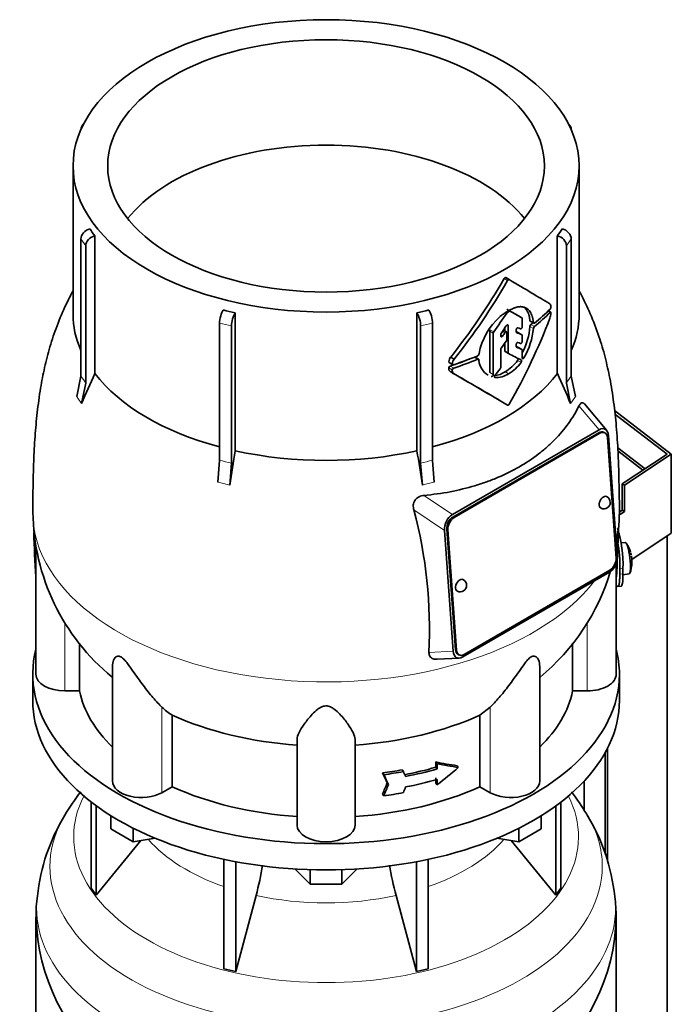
# Model space of a CAD drawing. Header units: millimetres. Extents: x 148 to 904, y -3227 to 2234.
# Tile 10 of 25: x 690 to 892, y -1293 to -988. Entities that reach past the tile are written whole.
import ezdxf

# ---------------------------------------------------------------- set-up
doc = ezdxf.new("R2010")
doc.units = ezdxf.units.MM
for name, color, linetype in [('M5X8_UNI7687', 7, 'Continuous'), ('MID_134-15', 7, 'Continuous'), ('VSI134_DIFFUSORE', 7, 'Continuous'), ('VSI134_TERMINALE', 7, 'Continuous'), ('VSI134_TESTATA', 7, 'Continuous')]:
    doc.layers.add(name, color=color, linetype=linetype)

# ---------------------------------------------------------------- blocks, each defined once
blk = doc.blocks.new('SE4')
at = {"layer": 'M5X8_UNI7687', "color": 7, "linetype": 'Continuous', "lineweight": 35}
for p, q in [((878.05, -1149.99), (876.75, -1150.12)), ((877.33, -1160.07), (879.26, -1159.78))]:
    blk.add_line(p, q, dxfattribs=at)
for centre, radius, start, end in [((870.14, -1155.93), 10, 16.6957, 35.0127), ((870.14, -1155.93), 10, 11.8797, 13.5278), ((870.14, -1155.93), 10, 338.98, 357.2751), ((1246.24, -1099.38), 370.34, 188.5064, 188.6141)]:
    blk.add_arc(centre, radius, start, end, dxfattribs=at)
for centre, major_axis, ratio, start_param, end_param in [((878.65, -1154.89), (0.6, -4.89), 0.169759, 0.004788, 3.136805), ((870.12, -1155.84), (-9.78, -2.08), 0.810411, 3.163117, 3.206609), ((870.15, -1156.06), (-9.94, -1.06), 0.589949, 3.053564, 3.168123), ((871.66, -1153.94), (7.36, -5.62), 0.747167, 0.443437, 0.593129)]:
    blk.add_ellipse(centre, major_axis=major_axis, ratio=ratio, start_param=start_param, end_param=end_param, dxfattribs=at)
at = {"layer": 'MID_134-15', "color": 7, "linetype": 'Continuous', "lineweight": 35}
for p, q in [((875.7, -1120.64), (884.2, -1127.15)), ((883.53, -1127.6), (875.77, -1121.65)), ((891.05, -2936.45), (891.05, -1147.98)), ((872.54, -1213.83), (872.54, -1248.87)), ((871.79, -1215.24), (871.79, -1246.65)), ((865.27, -1224.01), (865.27, -1232.98))]:
    blk.add_line(p, q, dxfattribs=at)
at = {"layer": 'VSI134_DIFFUSORE', "color": 7, "linetype": 'Continuous', "lineweight": 35}
for p, q in [((694.24, -1190.85), (694.24, -1199.01)), ((876.24, -1199.01), (876.24, -1190.85)), ((712.41, -1230.51), (712.41, -1257.19)), ((713.94, -1231.66), (713.94, -1259.32)), ((856.53, -1231.66), (856.53, -1259.32)), ((858.07, -1230.51), (858.07, -1257.19)), ((718.48, -1238.77), (718.48, -1234.72)), ((851.99, -1238.77), (851.99, -1234.72)), ((725.42, -1242.78), (718.48, -1238.77)), ((725.42, -1242.78), (725.42, -1238.61)), ((845.05, -1242.78), (845.05, -1238.61)), ((851.99, -1238.77), (845.05, -1242.78)), ((732.25, -1241.72), (725.42, -1242.78)), ((845.05, -1242.78), (838.23, -1241.72)), ((713.94, -1259.32), (727.8, -1242.41)), ((842.67, -1242.41), (856.53, -1259.32)), ((753.54, -1248.26), (753.54, -1282.19)), ((816.93, -1248.26), (816.93, -1282.19)), ((757.24, -1249), (757.24, -1283.07)), ((780.33, -1255.91), (775.68, -1251.26)), ((780.33, -1255.91), (780.33, -1251.47)), ((794.8, -1251.26), (790.15, -1255.91)), ((790.15, -1255.91), (790.15, -1251.47)), ((813.24, -1249), (813.24, -1283.07)), ((712.41, -1257.19), (713.94, -1259.32)), ((790.15, -1255.91), (780.33, -1255.91)), ((856.53, -1259.32), (858.07, -1257.19)), ((757.24, -1283.07), (763.51, -1259.45)), ((806.96, -1259.45), (813.24, -1283.07)), ((695.24, -1266.18), (695.24, -1309.24)), ((875.24, -1309.24), (875.24, -1266.18)), ((753.54, -1282.19), (757.24, -1283.07)), ((813.24, -1283.07), (816.93, -1282.19))]:
    blk.add_line(p, q, dxfattribs=at)
for centre, radius, start, end in [((763.44, -1269.41), 68.73, 142.2241, 149.5395), ((807.61, -1268.95), 67.99, 30.667, 37.7637), ((755.39, -1265.96), 60.03, 148.4835, 173.9656), ((814.53, -1266.09), 60.58, 6.0044, 31.6287), ((673.67, -1235.14), 93.08, 344.857, 350.8019), ((895.49, -1235.35), 91.75, 189.1971, 195.2315), ((729.65, -1264.79), 34.35, 171.3381, 182.3578), ((809.76, -1267.19), 65.47, 0.8793, 6.4922), ((756.35, -1265.12), 61.03, 181.0134, 232.1226), ((813.88, -1264.95), 61.35, 307.9802, 358.8474)]:
    blk.add_arc(centre, radius, start, end, dxfattribs=at)
for centre, major_axis, start_param, end_param in [((785.24, -1190.85), (91, 0), 2.993207, 6.283185), ((785.24, -1190.85), (91, 0), 0, 0.148386), ((785.24, -1199.01), (-91, 0), 0, 3.141593)]:
    blk.add_ellipse(centre, major_axis=major_axis, ratio=0.57735, start_param=start_param, end_param=end_param, dxfattribs=at)
at = {"layer": 'VSI134_DIFFUSORE', "color": 4, "linetype": 'Continuous', "lineweight": 9}
for centre, major_axis, start_param, end_param in [((785.24, -1241.27), (-78.3, 0), 0, 3.425204), ((785.24, -1241.27), (-78.3, 0), 5.999574, 6.283185), ((785.24, -1250.46), (85.67, 0), 2.814065, 6.283185), ((785.24, -1250.46), (85.67, 0), 0, 0.331215), ((785.24, -1226.16), (-61.63, 0), 0.463231, 1.030574), ((785.24, -1226.16), (61.63, 0), 5.252612, 5.819954), ((785.24, -1263.22), (-89.83, 0), 6.215075, 6.283185), ((785.24, -1263.22), (-89.83, 0), 0, 3.208728), ((785.24, -1226.16), (-61.63, 0), 1.210556, 1.931037)]:
    blk.add_ellipse(centre, major_axis=major_axis, ratio=0.57735, start_param=start_param, end_param=end_param, dxfattribs=at)
at = {"layer": 'VSI134_TERMINALE', "color": 7, "linetype": 'Continuous', "lineweight": 35}
for p, q in [((874.73, -1109.14), (892.33, -1122.63)), ((891.05, -1122.6), (874.84, -1110.19)), ((877.1, -1131.87), (891.05, -1122.6)), ((892.33, -1122.63), (877.81, -1132.28)), ((892.33, -1147.12), (892.33, -1122.63)), ((877.1, -1131.87), (877.1, -1140.03)), ((877.1, -1131.87), (877.81, -1132.28)), ((877.81, -1132.28), (877.81, -1140.44)), ((876.23, -1140.61), (877.1, -1140.03)), ((876.51, -1141.3), (877.81, -1140.44)), ((877.1, -1140.03), (877.81, -1140.44)), ((892.33, -1147.12), (880.11, -1155.24)), ((876.35, -1159.8), (876.35, -1158.16)), ((877.34, -1159.72), (877.34, -1158.08)), ((875.74, -1163.63), (876.73, -1163.55))]:
    blk.add_line(p, q, dxfattribs=at)
at = {"layer": 'VSI134_TERMINALE', "color": 4, "linetype": 'Continuous', "lineweight": 9}
for p, q in [((876.35, -1158.16), (877.34, -1158.08)), ((877.34, -1159.72), (876.35, -1159.8))]:
    blk.add_line(p, q, dxfattribs=at)
at = {"layer": 'VSI134_TERMINALE', "color": 7, "linetype": 'Continuous', "lineweight": 35}
for centre, radius, start, end in [((838.73, -1156.95), 38.63, 358.3189, 17.0497), ((839.47, -1156.81), 36.9, 357.8966, 10.8333)]:
    blk.add_arc(centre, radius, start, end, dxfattribs=at)
for points, knots in [([(875.25, -1163.2), (875.3, -1163.29), (875.36, -1163.36), (875.52, -1163.55), (875.62, -1163.62), (875.79, -1163.64), (875.87, -1163.59), (876.01, -1163.39), (876.07, -1163.23), (876.15, -1162.91), (876.17, -1162.79), (876.21, -1162.53), (876.25, -1162.24), (876.28, -1161.9), (876.3, -1161.54), (876.32, -1161.34), (876.34, -1160.73), (876.35, -1160.28), (876.35, -1159.8)], [0.189779, 0.189779, 0.189779, 0.189779, 0.25, 0.25, 0.375, 0.375, 0.5, 0.5, 0.625, 0.625, 0.6875, 0.6875, 0.75, 0.8125, 0.8125, 0.875, 0.875, 1, 1, 1, 1]), ([(877.34, -1159.72), (877.34, -1160.2), (877.33, -1160.65), (877.31, -1161.25), (877.3, -1161.45), (877.27, -1161.81), (877.26, -1161.98), (877.21, -1162.46), (877.17, -1162.72), (877.06, -1163.15), (877, -1163.31), (876.88, -1163.5), (876.81, -1163.54), (876.74, -1163.55)], [0, 0, 0, 0, 0.125, 0.125, 0.1875, 0.1875, 0.25, 0.25, 0.375, 0.375, 0.5, 0.5, 0.6059848, 0.6059848, 0.6059848, 0.6059848])]:
    blk.add_open_spline(points, degree=3, knots=knots, dxfattribs=at)
at = {"layer": 'VSI134_TESTATA', "color": 7, "linetype": 'Continuous', "lineweight": 35}
for p, q in [((709.18, -1022.04), (709.18, -1022.05)), ((710.12, -1020.1), (709.51, -1020.95)), ((860.97, -1020.95), (860.36, -1020.1)), ((861.3, -1022.05), (861.3, -1022.04)), ((706.74, -1033.26), (706.74, -1079.27)), ((863.74, -1079.27), (863.74, -1033.26)), ((709.18, -1098.47), (709.18, -1055.92)), ((713.5, -1054.93), (713.5, -1097.67)), ((856.97, -1097.67), (856.97, -1054.93)), ((861.3, -1055.92), (861.3, -1098.47)), ((710.71, -1058.05), (710.71, -1100.6)), ((859.77, -1100.6), (859.77, -1058.05)), ((842.06, -1068.52), (841, -1067.91)), ((757.05, -1078.83), (757.05, -1121.57)), ((813.42, -1121.57), (813.42, -1078.83)), ((846.01, -1080.38), (844.94, -1079.77)), ((854.93, -1078.64), (854.19, -1078.21)), ((752.2, -1124.56), (752.2, -1082.01)), ((755.9, -1082.89), (755.9, -1125.44)), ((814.58, -1125.44), (814.58, -1082.89)), ((818.27, -1082.01), (818.27, -1124.56)), ((840.66, -1083.53), (840.66, -1084.43)), ((841.72, -1091.2), (841.72, -1082.79)), ((846.1, -1083.1), (846.1, -1080.61)), ((848.57, -1081.45), (849.64, -1082.07)), ((836.04, -1084.49), (836.04, -1097.35)), ((837.1, -1097.96), (837.1, -1085.1)), ((839.41, -1086.02), (839.41, -1085.6)), ((841.21, -1084.74), (840.24, -1084.18)), ((841.31, -1087.08), (841.31, -1084.97)), ((844.21, -1084.68), (844.21, -1084.1)), ((846.01, -1085.62), (844.94, -1085.01)), ((846.1, -1087.66), (846.1, -1085.85)), ((840.66, -1088.22), (840.66, -1090.58)), ((844.21, -1089.21), (844.21, -1088.64)), ((846.01, -1090.2), (844.94, -1089.58)), ((823.88, -1092.52), (824.98, -1093.15)), ((832.55, -1093.2), (831.48, -1092.58)), ((832.68, -1091.41), (832.67, -1091.59)), ((839.41, -1095.74), (839.41, -1090.2)), ((840.77, -1090.81), (841.83, -1091.42)), ((846.1, -1092.8), (846.1, -1090.42)), ((823.45, -1094.25), (824.55, -1094.89)), ((832.67, -1093.41), (832.68, -1093.59)), ((707.88, -1104.8), (709.18, -1098.47)), ((823.9, -1097.13), (825, -1097.76)), ((861.3, -1098.47), (862.6, -1104.8)), ((710.71, -1100.6), (709.41, -1106.94)), ((861.07, -1106.94), (859.77, -1100.6)), ((872.29, -1115.29), (865.39, -1107.08)), ((824.41, -1141.35), (869.92, -1115.08)), ((869.85, -1115.99), (824.6, -1142.12)), ((870.2, -1116.16), (824.95, -1142.29)), ((871.68, -1116), (871.33, -1115.83)), ((872.87, -1116.92), (875.58, -1154.27)), ((875.22, -1154.84), (872.51, -1117.48)), ((751.66, -1131.33), (752.2, -1124.56)), ((755.9, -1125.44), (755.36, -1132.22)), ((815.12, -1132.22), (814.58, -1125.44)), ((818.27, -1124.56), (818.81, -1131.33)), ((824.67, -1183.66), (821.95, -1146.31)), ((822.66, -1145.89), (825.37, -1183.25)), ((823.01, -1146.06), (825.72, -1183.41)), ((695.24, -1151.35), (695.24, -1190.85)), ((875.24, -1190.85), (875.24, -1156.51)), ((873.12, -1159.23), (827.61, -1185.5)), ((828.03, -1184.74), (873.29, -1158.61)), ((708.77, -1196.04), (708.77, -1181.2)), ((861.71, -1181.19), (861.71, -1196.04)), ((819.71, -1186.23), (826.54, -1185.85)), ((826.2, -1184.73), (826.56, -1184.9)), ((718.96, -1188.45), (718.96, -1223.91)), ((851.51, -1223.91), (851.51, -1188.48)), ((708.77, -1196.04), (704.24, -1196.04)), ((866.24, -1196.04), (861.71, -1196.04)), ((836.15, -1201.08), (832.95, -1203.54)), ((737.53, -1225.74), (737.53, -1203.54)), ((832.95, -1203.54), (832.95, -1225.74)), ((776.24, -1237.61), (776.24, -1211.1)), ((794.24, -1237.61), (794.24, -1211.1)), ((808.83, -1220.51), (809.22, -1221.04)), ((819.26, -1219.7), (819.26, -1218.07)), ((819.26, -1218.07), (819.65, -1218.61)), ((819.26, -1219.7), (819.65, -1220.24)), ((819.65, -1218.61), (819.65, -1220.24)), ((825.86, -1219.22), (826.25, -1219.76)), ((802.77, -1221.48), (803.15, -1222.02)), ((819.26, -1224.6), (819.26, -1222.97)), ((819.65, -1223.5), (819.65, -1225.14)), ((737.53, -1225.74), (734.33, -1227.59)), ((804.2, -1224.54), (804.58, -1225.08)), ((819.26, -1224.6), (819.65, -1225.14)), ((836.15, -1227.59), (832.95, -1225.74)), ((802.77, -1228.01), (803.15, -1228.55))]:
    blk.add_line(p, q, dxfattribs=at)
at = {"layer": 'VSI134_TESTATA', "color": 4, "linetype": 'Continuous', "lineweight": 9}
for p, q in [((710.71, -1058.05), (709.18, -1055.92)), ((861.3, -1055.92), (859.77, -1058.05)), ((841.55, -1068.81), (840.49, -1068.2)), ((846.01, -1080.38), (844.94, -1079.77)), ((854.74, -1078.7), (854.08, -1078.32)), ((755.9, -1082.89), (752.2, -1082.01)), ((818.27, -1082.01), (814.58, -1082.89)), ((841.37, -1082.58), (841.72, -1082.79)), ((849.55, -1081.9), (848.48, -1081.28)), ((849.55, -1083.65), (848.48, -1083.03)), ((849.85, -1083.06), (848.78, -1082.44)), ((837.1, -1085.1), (836.04, -1084.49)), ((837.24, -1084.72), (836.18, -1084.11)), ((839.41, -1085.68), (840, -1086.02)), ((840.73, -1084.97), (839.99, -1084.55)), ((845.99, -1085.61), (844.93, -1085)), ((845.99, -1090.19), (844.93, -1089.58)), ((832.26, -1093.2), (831.2, -1092.59)), ((841.72, -1091.2), (840.66, -1090.58)), ((846.1, -1092.46), (846.63, -1092.76)), ((824.42, -1094.6), (823.32, -1093.96)), ((824.84, -1095.96), (823.73, -1095.33)), ((844.66, -1093.55), (845.72, -1094.16)), ((824.38, -1096.53), (823.28, -1095.89)), ((836.04, -1097.35), (837.1, -1097.96)), ((837.52, -1098.79), (837.64, -1098.86)), ((840.75, -1097.13), (841.81, -1097.74)), ((708.26, -1105.29), (707.88, -1104.8)), ((861.45, -1106.37), (862.6, -1104.8)), ((708.26, -1105.29), (709.41, -1106.94)), ((861.45, -1106.37), (861.07, -1106.94)), ((863.69, -1107.67), (869.92, -1115.08)), ((870.2, -1116.16), (869.85, -1115.99)), ((752.58, -1131.51), (751.66, -1131.33)), ((752.58, -1131.51), (755.36, -1132.22)), ((816.03, -1131.96), (815.12, -1132.22)), ((816.03, -1131.96), (818.81, -1131.33)), ((824.41, -1141.35), (815.6, -1135.43)), ((821.95, -1146.31), (812.47, -1139.94)), ((824.95, -1142.29), (824.6, -1142.12)), ((823.01, -1146.06), (822.66, -1145.89)), ((695.17, -1160.71), (695.24, -1160.72)), ((875.24, -1160.72), (875.3, -1160.71)), ((704.24, -1196.04), (704.24, -1174.78)), ((866.24, -1196.04), (866.24, -1174.78)), ((817.15, -1184.08), (824.67, -1183.66)), ((825.72, -1183.41), (825.37, -1183.25)), ((734.33, -1227.59), (734.33, -1201.08)), ((836.15, -1227.59), (836.15, -1201.08))]:
    blk.add_line(p, q, dxfattribs=at)
at = {"layer": 'VSI134_TESTATA', "color": 7, "linetype": 'Continuous', "lineweight": 35}
for centre, radius, start, end in [((744.13, -1031.34), 38.66, 213.7109, 217.6034), ((826.35, -1031.34), 38.66, 322.3966, 326.2891), ((674.04, -972.33), 192.09, 321.2685, 330.0618), ((671.88, -971.11), 195.79, 321.4403, 330.0659), ((854.55, -1076.18), 0.189, 48.4238, 58.9517), ((853.94, -1076.97), 1.05, 319.4362, 2.2381), ((782.62, -963.76), 117.87, 255.627, 257.474), ((787.86, -963.76), 117.87, 282.526, 284.373), ((852.66, -1095.25), 20.34, 131.4374, 169.1268), ((841.86, -1079.3), 0.701, 121.3426, 147.4783), ((842.25, -1078.55), 0.25, 66.4547, 125.8549), ((849.15, -1078.49), 5.86, 340.0202, 355.9303), ((826.67, -1081.07), 21.91, 333.0686, 354.8481), ((849.41, -1083.13), 0.93, 132.5622, 174.2913), ((850.48, -1083.75), 0.927, 132.3786, 174.2656), ((836.72, -1084.52), 0.683, 142.6702, 177.4199), ((837.78, -1085.13), 0.685, 142.728, 177.4247), ((840.12, -1085.63), 0.71, 144.7473, 177.5843), ((827.79, -1081.68), 21.85, 329.5363, 354.8235), ((840.57, -1087.05), 0.742, 324.5379, 357.5626), ((826.05, -1094.19), 2.74, 142.4032, 175.1746), ((831.97, -1091.51), 0.701, 294.3064, 353.4391), ((840.13, -1090.23), 0.719, 143.3889, 177.4377), ((823.93, -1095.95), 0.65, 107.3621, 174.8958), ((827.19, -1094.83), 2.77, 142.6885, 175.0994), ((838.4, -1093.18), 5.74, 184.0787, 240.0861), ((838.68, -1095.7), 0.729, 320.6246, 357.2202), ((834.42, -1086.28), 12.56, 300.2581, 324.6507), ((835.47, -1086.88), 12.58, 300.2436, 324.5986), ((910.89, -1190.46), 218.11, 154.8225, 157.4837), ((825.03, -1096.59), 0.652, 107.6582, 174.966), ((-298.35, -3041.37), 2244.89, 59.51557, 59.98786), ((-298.87, -3044.7), 2248.03, 59.51593, 60.00441), ((836.95, -1091.28), 6.98, 274.5485, 302.9777), ((838.02, -1091.95), 6.92, 266.8484, 303.1454), ((659.59, -1190.46), 218.11, 22.5163, 25.1775), ((1383.57, -1226.82), 635.3, 170.4635, 171.43609), ((186.9, -1226.82), 635.3, 8.56391, 9.5365), ((871.39, -1137.59), 2, 244.5303, 0), ((871.39, -1137.59), 2, 0, 64.5303), ((761.46, -1139.82), 67.18, 180.7109, 230.648), ((672.42, -1177.09), 144.9, 357.233, 14.8561), ((808.88, -1139.7), 67.36, 350.1518, 359.1968), ((808.88, -1139.7), 67.36, 309.3774, 343.5663), ((826.84, -1163.31), 2, 0, 64.5303), ((826.84, -1163.31), 2, 244.5303, 0), ((745.98, -1189.26), 16.6, 225.4083, 239.3884)]:
    blk.add_arc(centre, radius, start, end, dxfattribs=at)
at = {"layer": 'VSI134_TESTATA', "color": 4, "linetype": 'Continuous', "lineweight": 9}
for centre, radius, start, end in [((680.4, -1120.73), 36.39, 33.5892, 37.725), ((890.08, -1120.73), 36.39, 142.275, 146.4108), ((743.43, -1169.4), 45.69, 74.1676, 78.9335), ((827.04, -1169.4), 45.69, 101.0665, 105.8324)]:
    blk.add_arc(centre, radius, start, end, dxfattribs=at)
at = {"layer": 'VSI134_TESTATA', "color": 7, "linetype": 'Continuous', "lineweight": 35}
for major_axis in [(78.5, 0), (67.74, 0)]:
    blk.add_ellipse((785.24, -1033.26), major_axis=major_axis, ratio=0.57735, dxfattribs=at)
for centre, major_axis, ratio, start_param, end_param in [((711.95, -1022.7), (2.44, -1.75), 0.754344, 2.912261, 3.637652), ((858.53, -1022.7), (-2.44, -1.75), 0.754344, 2.645534, 3.370925), ((785.24, -1065.92), (67.74, 0), 0.57735, 0.430765, 2.710827), ((711.95, -1055.26), (-2.44, -1.75), 0.754344, 4.207836, 5.787126), ((858.53, -1055.26), (-2.44, 1.75), 0.754344, 3.637652, 5.216942), ((713.48, -1057.39), (2.44, 1.75), 0.754344, 1.066243, 2.645534), ((857, -1057.39), (2.44, -1.75), 0.754344, 0.496059, 2.075349), ((785.24, -1035.71), (80, -46.83), 0.005973, 0.523921, 0.784455), ((785.24, -1079.27), (78.5, 0), 0.57735, 3.141593, 3.391494), ((753.35, -1080.41), (-0.7, -2.92), 0.31246, 3.786362, 5.365653), ((757.04, -1081.29), (0.7, 2.92), 0.31246, 0.64477, 2.22406), ((813.43, -1081.29), (0.7, -2.92), 0.31246, 0.917533, 2.496823), ((817.13, -1080.41), (-0.7, 2.92), 0.31246, 4.059125, 5.638416), ((785.24, -1045.44), (-59.79, -84.34), 0.630164, 1.551795, 1.620079), ((785.24, -1045.35), (78.5, -44.84), 0.004672, -0.772853, -0.703933), ((785.24, -1045.86), (80, 0), 0.57735, -0.790935, -0.780102), ((785.24, -1074.9), (56.38, 99), 0.573353, 4.713426, 4.974273), ((785.24, -1045.35), (80, -45.69), 0.004672, -0.773039, -0.705414), ((785.24, -1054.79), (80, 0), 0.57735, -0.630598, -0.518021), ((785.24, -1055.82), (80, -0.05), 0.576906, -0.63021, -0.517581), ((785.24, -1079.27), (-78.5, 0), 0.57735, 2.891692, 3.141593), ((744.44, -1025.56), (84.79, 108.49), 0.813815, 4.796406, 4.817449), ((742.36, -1024.75), (124.46, -65.52), 0.055137, -0.576041, -0.56471), ((785.24, -1055.82), (78.5, -0.05), 0.576906, -0.627228, -0.613459), ((749.81, -1030.28), (86.01, 97.61), 0.811036, -1.433588, -1.423742), ((743.12, -1026.86), (122.16, -64.34), 0.054855, -0.567828, -0.557381), ((742.31, -1026.38), (124.51, -65.57), 0.054855, -0.582253, -0.558494), ((750.64, -1033.91), (86.16, 95.92), 0.810489, -1.432045, -1.409969), ((741.33, -1030.3), (124.01, -66.26), 0.046433, -0.567944, -0.557578), ((740.48, -1029.81), (126.4, -67.54), 0.046433, -0.582298, -0.558682), ((740.89, -1028.4), (125.98, -67.1), 0.048322, -0.576058, -0.564869), ((785.24, -1054.78), (80, 0), 0.57735, -1.05245, -0.942461), ((785.24, -1058.75), (79.99, -43.94), 0.021828, -0.772923, -0.700364), ((785.24, -1055.83), (78.5, 0), 0.57735, -1.058237, -0.967486), ((785.24, -1055.83), (80, 0), 0.57735, -1.052994, -0.942461), ((785.24, -1079.27), (-78.5, 0), 0.57735, 0.41818, 1.136418), ((785.24, -1079.27), (78.5, 0), 0.57735, 5.146767, 5.865006), ((760.39, -1045.83), (87.22, 75.16), 0.800393, -1.357861, -1.335212), ((870.04, -1118.54), (-1.29, -2.71), 0.625473, 3.141593, 3.879379), ((870.01, -1118.79), (-1.7, -3.94), 0.585917, 2.297572, 3.808941), ((870.39, -1118.71), (-1.29, -2.71), 0.625473, 2.308583, 3.879379), ((785.24, -1079.27), (-78.5, 0), 0.57735, 1.203578, 1.938015), ((871.39, -1137.59), (0.86, 1.81), 0.625473, 0, 3.141593), ((824.84, -1144.87), (-1.52, -3.76), 0.658311, 3.841252, 5.352621), ((824.78, -1144.67), (1.29, 2.71), 0.625473, 0.737787, 2.308583), ((825.13, -1144.83), (1.29, 2.71), 0.625473, 0.737787, 2.308583), ((785.24, -1186.49), (-27.25, 225.93), 0.384309, 1.348529, 1.410262), ((785.24, -1186.49), (27.25, 225.93), 0.384309, -1.410262, -1.352384), ((872.69, -1155.71), (1.52, 3.76), 0.658311, 3.841252, 5.35262), ((873.1, -1156.06), (-1.29, -2.71), 0.625473, 0.737787, 2.308583), ((826.84, -1163.31), (0.86, 1.81), 0.625473, 0, 3.141593), ((827.52, -1181.79), (1.7, 3.94), 0.585917, 2.297573, 3.808941), ((827.49, -1182.02), (1.29, 2.71), 0.625473, 2.308583, 3.141593), ((827.85, -1182.19), (1.29, 2.71), 0.625473, 2.308583, 3.879379), ((704.24, -1190.85), (9, 0), 0.57735, 3.141593, 4.712389), ((866.24, -1190.85), (-9, 0), 0.57735, 1.570796, 3.141593), ((785.24, -1190.85), (-77, 0), 0.57735, 0.117151, 0.534109), ((785.24, -1190.85), (77, 0), 0.57735, 5.749077, 6.166034), ((785.24, -1168.65), (-77, 0), 0.57735, 0.902549, 1.453645), ((785.24, -1168.65), (77, 0), 0.57735, 4.82954, 5.380636), ((785.24, -1178.19), (77, 0), 0.57735, -1.341157, -1.259355), ((785.24, -1179.82), (77, 0), 0.57735, -1.249874, -1.113116), ((785.24, -1179.82), (78, 0), 0.57735, -1.248952, -1.113951), ((785.24, -1176.01), (76.01, -35.64), 0.345529, -0.95251, -0.854431), ((785.24, -1176.01), (77, -36.1), 0.345529, -0.953344, -0.85654), ((785.24, -1186.9), (72.18, 51.03), 0.579238, 4.780548, 4.877352), ((727.96, -1223.91), (9, 0), 0.57735, 3.141593, 5.497787), ((570.38, -906.57), (312, -556.34), 0.096151, 0.909542, 0.916225), ((785.24, -1178.19), (78, 0), 0.57735, -1.339048, -1.258311), ((567.4, -902.42), (316.31, -564.02), 0.096151, 0.908896, 0.915487), ((561.84, -880.8), (323.67, -577.15), 0.09615, 0.884303, 0.887521), ((785.24, -1183.09), (78, 0), 0.57735, -1.248952, -1.113951), ((842.51, -1223.91), (-9, 0), 0.57735, 0.785398, 3.141593), ((785.24, -1190.85), (-77, 0), 0.57735, 0.902549, 1.453645), ((785.24, -1190.85), (77, 0), 0.57735, 4.82954, 5.380636), ((570.38, -858.12), (-52.46, -635.69), 0.491081, 0.99085, 0.997533), ((567.4, -853.94), (-53.18, -644.47), 0.491081, 0.991587, 0.998179), ((561.8, -859.38), (-54.41, -659.53), 0.49109, 1.019542, 1.02276), ((785.24, -1184.72), (78, 0), 0.57735, -1.339048, -1.258311), ((785.24, -1237.61), (9, 0), 0.57735, 3.141593, 6.283185)]:
    blk.add_ellipse(centre, major_axis=major_axis, ratio=ratio, start_param=start_param, end_param=end_param, dxfattribs=at)
at = {"layer": 'VSI134_TESTATA', "color": 4, "linetype": 'Continuous', "lineweight": 9}
for start_param, end_param in [(0.000022, 2.726381), (2.988518, 3.140987)]:
    blk.add_ellipse((785.24, -1140.7), major_axis=(-91, 0), ratio=0.57735, start_param=start_param, end_param=end_param, dxfattribs=at)
at = {"layer": 'VSI134_TESTATA', "color": 7, "linetype": 'Continuous', "lineweight": 35}
for points, knots in [([(840.49, -1068.2), (840.56, -1068.08), (840.65, -1067.99), (840.84, -1067.88), (840.93, -1067.87), (841, -1067.91)], [0, 0, 0, 0, 0.5, 0.5, 1, 1, 1, 1]), ([(842.06, -1068.52), (841.99, -1068.48), (841.9, -1068.49), (841.71, -1068.6), (841.62, -1068.7), (841.55, -1068.81)], [0, 0, 0, 0, 0.5, 0.5, 1, 1, 1, 1]), ([(706.73, -1072.01), (706.68, -1072.11), (705.95, -1073.48), (704.16, -1077.02), (701.71, -1082.7), (699.51, -1089.27), (697.86, -1095.77), (696.54, -1102.6), (695.58, -1109.78), (694.91, -1117.36), (694.53, -1124.58), (694.37, -1131.1), (694.29, -1135.74), (694.24, -1139.28), (694.24, -1140.99), (694.24, -1141.45)], [0.1147421, 0.1147421, 0.1147421, 0.1147421, 0.1190492, 0.1702416, 0.2551113, 0.3366435, 0.4145423, 0.4921549, 0.5854628, 0.6781161, 0.7779213, 0.8657644, 0.9323368, 0.9841581, 1, 1, 1, 1]), ([(876.24, -1141.45), (876.23, -1139.9), (876.22, -1137.21), (876.14, -1133.25), (876.05, -1128.29), (875.82, -1121.74), (875.34, -1114.31), (874.52, -1106.58), (873.37, -1099.38), (871.86, -1092.57), (869.9, -1085.85), (867.34, -1079.22), (865.11, -1074.59), (863.88, -1072.26), (863.74, -1072.01)], [0, 0, 0, 0, 0.0533561, 0.1076218, 0.1689039, 0.2578522, 0.3619733, 0.4552096, 0.5450895, 0.6247686, 0.7033065, 0.7916849, 0.8750778, 0.8850889, 0.8850889, 0.8850889, 0.8850889]), ([(846.16, -1076.97), (846.11, -1076.96), (846.01, -1076.94), (845.85, -1076.92), (845.7, -1076.91), (845.55, -1076.9), (845.39, -1076.91), (845.24, -1076.91), (845.08, -1076.93), (844.93, -1076.95), (844.77, -1076.98), (844.62, -1077.01), (844.47, -1077.04), (844.32, -1077.08), (844.17, -1077.12), (844.03, -1077.17), (843.89, -1077.22), (843.74, -1077.27), (843.6, -1077.32), (843.47, -1077.37), (843.22, -1077.47), (842.84, -1077.64), (842.34, -1077.89), (841.83, -1078.18), (841.31, -1078.49), (840.78, -1078.83), (840.25, -1079.19), (839.72, -1079.58), (839.37, -1079.86), (839.19, -1079.99)], [0, 0, 0, 0, 0.027225, 0.053963, 0.080229, 0.106036, 0.131393, 0.156305, 0.180776, 0.20481, 0.228406, 0.251563, 0.274281, 0.296556, 0.318385, 0.339764, 0.36069, 0.381158, 0.401163, 0.420702, 0.439769, 0.508178, 0.577363, 0.647201, 0.717542, 0.788205, 0.858988, 0.929667, 1, 1, 1, 1]), ([(849.55, -1081.9), (849.54, -1081.8), (849.52, -1081.6), (849.48, -1081.31), (849.44, -1081.03), (849.39, -1080.76), (849.33, -1080.48), (849.26, -1080.22), (849.13, -1079.78), (848.9, -1079.17), (848.53, -1078.51), (848.07, -1077.94), (847.62, -1077.56), (847.2, -1077.31), (846.87, -1077.17), (846.53, -1077.05), (846.28, -1077), (846.16, -1076.97)], [0, 0, 0, 0, 0.036046, 0.07226, 0.108651, 0.145226, 0.181995, 0.21897, 0.256164, 0.374824, 0.50166, 0.611779, 0.746751, 0.808863, 0.871706, 0.935274, 1, 1, 1, 1]), ([(846.79, -1077.15), (846.87, -1077.22), (847.11, -1077.45), (847.48, -1077.92), (847.85, -1078.6), (848.1, -1079.27), (848.25, -1079.85), (848.35, -1080.31), (848.43, -1080.78), (848.46, -1081.11), (848.48, -1081.28)], [0.3320997, 0.3320997, 0.3320997, 0.3320997, 0.389092, 0.5058891, 0.633698, 0.7533976, 0.8158474, 0.8777312, 0.9391014, 1, 1, 1, 1]), ([(854.67, -1076.04), (854.69, -1076.06), (854.72, -1076.09), (854.76, -1076.14), (854.8, -1076.21), (854.84, -1076.27), (854.87, -1076.35), (854.9, -1076.43), (854.92, -1076.52), (854.95, -1076.62), (854.97, -1076.72), (854.98, -1076.82), (854.99, -1076.9), (854.99, -1076.93)], [0, 0, 0, 0, 0.08878, 0.177923, 0.267524, 0.357639, 0.448281, 0.53943, 0.631034, 0.723011, 0.815254, 0.907634, 1, 1, 1, 1]), ([(855, -1078.91), (855.01, -1078.78), (854.98, -1078.68), (854.89, -1078.61), (854.82, -1078.63), (854.74, -1078.7)], [0, 0, 0, 0, 0.5, 0.5, 1, 1, 1, 1]), ([(841.14, -1082.81), (841.19, -1082.73), (841.25, -1082.66), (841.39, -1082.56), (841.46, -1082.54), (841.58, -1082.53), (841.63, -1082.55), (841.7, -1082.64), (841.72, -1082.71), (841.72, -1082.79)], [0, 0, 0, 0, 0.25, 0.25, 0.5, 0.5, 0.75, 0.75, 1, 1, 1, 1]), ([(844.21, -1084.1), (844.21, -1084.02), (844.23, -1083.93), (844.3, -1083.76), (844.35, -1083.67), (844.46, -1083.53), (844.53, -1083.48), (844.66, -1083.42), (844.72, -1083.42), (844.76, -1083.44)], [0, 0, 0, 0, 0.25, 0.25, 0.5, 0.5, 0.75, 0.75, 1, 1, 1, 1]), ([(845.56, -1083.77), (845.61, -1083.79), (845.67, -1083.79), (845.79, -1083.73), (845.86, -1083.67), (845.97, -1083.53), (846.02, -1083.45), (846.09, -1083.27), (846.1, -1083.18), (846.1, -1083.1)], [0, 0, 0, 0, 0.25, 0.25, 0.5, 0.5, 0.75, 0.75, 1, 1, 1, 1]), ([(849.55, -1081.9), (849.56, -1081.99), (849.6, -1082.05), (849.71, -1082.1), (849.78, -1082.08), (849.85, -1082.02)], [0, 0, 0, 0, 0.5, 0.5, 1, 1, 1, 1]), ([(840, -1086.02), (839.95, -1086.1), (839.88, -1086.16), (839.75, -1086.25), (839.68, -1086.28), (839.55, -1086.28), (839.5, -1086.25), (839.43, -1086.16), (839.41, -1086.1), (839.41, -1086.02)], [0, 0, 0, 0, 0.25, 0.25, 0.5, 0.5, 0.75, 0.75, 1, 1, 1, 1]), ([(841.31, -1084.97), (841.31, -1084.89), (841.29, -1084.83), (841.22, -1084.74), (841.17, -1084.71), (841.05, -1084.71), (840.98, -1084.74), (840.85, -1084.83), (840.78, -1084.9), (840.73, -1084.97)], [0, 0, 0, 0, 0.25, 0.25, 0.5, 0.5, 0.75, 0.75, 1, 1, 1, 1]), ([(844.21, -1088.64), (844.21, -1088.57), (844.23, -1088.48), (844.3, -1088.3), (844.35, -1088.22), (844.46, -1088.08), (844.53, -1088.02), (844.66, -1087.97), (844.72, -1087.96), (844.77, -1087.98)], [0, 0, 0, 0, 0.25, 0.25, 0.5, 0.5, 0.75, 0.75, 1, 1, 1, 1]), ([(845.56, -1088.33), (845.61, -1088.35), (845.66, -1088.35), (845.79, -1088.29), (845.85, -1088.23), (845.97, -1088.09), (846.02, -1088.01), (846.08, -1087.83), (846.1, -1087.74), (846.1, -1087.66)], [0, 0, 0, 0, 0.25, 0.25, 0.5, 0.5, 0.75, 0.75, 1, 1, 1, 1]), ([(831.19, -1092.58), (831.29, -1092.53), (831.39, -1092.53), (831.47, -1092.57), (831.47, -1092.57), (831.48, -1092.58)], [0, 0, 0, 0, 0.5, 0.5, 0.5191186, 0.5191186, 0.5191186, 0.5191186]), ([(846.63, -1092.76), (846.58, -1092.84), (846.52, -1092.91), (846.4, -1093.01), (846.34, -1093.04), (846.23, -1093.05), (846.18, -1093.03), (846.12, -1092.94), (846.1, -1092.88), (846.1, -1092.8)], [0, 0, 0, 0, 0.25, 0.25, 0.5, 0.5, 0.75, 0.75, 1, 1, 1, 1]), ([(823.45, -1094.25), (823.45, -1094.25), (823.44, -1094.25), (823.35, -1094.19), (823.31, -1094.08), (823.32, -1093.96)], [0.4706024, 0.4706024, 0.4706024, 0.4706024, 0.5, 0.5, 1, 1, 1, 1]), ([(824.42, -1094.6), (824.41, -1094.72), (824.45, -1094.82), (824.62, -1094.94), (824.75, -1094.95), (824.87, -1094.91)], [0, 0, 0, 0, 0.5, 0.5, 1, 1, 1, 1]), ([(832.67, -1093.41), (832.66, -1093.31), (832.62, -1093.23), (832.47, -1093.15), (832.37, -1093.15), (832.26, -1093.2)], [0, 0, 0, 0, 0.5, 0.5, 1, 1, 1, 1]), ([(844.66, -1093.55), (844.75, -1093.43), (844.81, -1093.27), (844.83, -1093.01), (844.79, -1092.9), (844.72, -1092.86)], [0, 0, 0, 0, 0.5, 0.5, 1, 1, 1, 1]), ([(845.78, -1093.48), (845.86, -1093.51), (845.89, -1093.62), (845.87, -1093.88), (845.81, -1094.04), (845.72, -1094.16)], [0, 0, 0, 0, 0.5, 0.5, 1, 1, 1, 1]), ([(823.28, -1095.89), (823.29, -1096.05), (823.29, -1096.31), (823.38, -1096.62), (823.51, -1096.83), (823.69, -1096.99), (823.82, -1097.08), (823.9, -1097.13)], [0, 0, 0, 0, 0.297831, 0.494663, 0.647573, 0.81148, 1, 1, 1, 1]), ([(825, -1097.76), (824.89, -1097.69), (824.7, -1097.56), (824.49, -1097.31), (824.4, -1096.96), (824.39, -1096.69), (824.38, -1096.53)], [0, 0, 0, 0, 0.268166, 0.496148, 0.696011, 1, 1, 1, 1]), ([(837.1, -1097.96), (837.1, -1098.04), (837.08, -1098.12), (837, -1098.29), (836.95, -1098.37), (836.82, -1098.5), (836.75, -1098.55), (836.6, -1098.6), (836.54, -1098.61), (836.48, -1098.59)], [0, 0, 0, 0, 0.25, 0.25, 0.5, 0.5, 0.75, 0.75, 1, 1, 1, 1]), ([(837.64, -1098.86), (837.53, -1098.85), (837.45, -1098.75), (837.45, -1098.48), (837.51, -1098.31), (837.62, -1098.18)], [0, 0, 0, 0, 0.5, 0.5, 1, 1, 1, 1]), ([(815.6, -1135.43), (818.4, -1135.17), (821.11, -1134.79), (826.38, -1133.78), (828.94, -1133.15), (832.67, -1132.03), (833.89, -1131.63), (835.7, -1130.97), (836.29, -1130.75), (837.48, -1130.28), (838.07, -1130.04), (840.96, -1128.81), (843.15, -1127.71), (847.29, -1125.33), (849.24, -1124.03), (851.98, -1121.93), (852.87, -1121.21), (854.57, -1119.71), (855.39, -1118.93), (857.73, -1116.54), (859.14, -1114.87), (861.64, -1111.39), (862.75, -1109.57), (863.69, -1107.67)], [0, 0, 0, 0, 0.125, 0.125, 0.25, 0.25, 0.3125, 0.3125, 0.34375, 0.34375, 0.375, 0.375, 0.5, 0.5, 0.625, 0.625, 0.6875, 0.6875, 0.75, 0.75, 0.875, 0.875, 1, 1, 1, 1]), ([(841.55, -1107.42), (841.62, -1107.45), (841.71, -1107.45), (841.9, -1107.34), (841.99, -1107.24), (842.06, -1107.12)], [0, 0, 0, 0, 0.5, 0.5, 1, 1, 1, 1]), ([(863.69, -1107.67), (863.78, -1107.49), (863.87, -1107.34), (864.07, -1107.06), (864.18, -1106.95), (864.41, -1106.77), (864.52, -1106.72), (864.77, -1106.68), (864.89, -1106.7), (865.08, -1106.79), (865.14, -1106.83), (865.26, -1106.93), (865.32, -1106.99), (865.38, -1107.06), (865.38, -1107.06), (865.38, -1107.06)], [0, 0, 0, 0, 0.125, 0.125, 0.25, 0.25, 0.375, 0.375, 0.5, 0.5, 0.5625, 0.5625, 0.625, 0.625, 0.6251488, 0.6251488, 0.6251488, 0.6251488]), ([(812.47, -1139.94), (812.4, -1139.69), (812.34, -1139.44), (812.28, -1138.93), (812.27, -1138.66), (812.32, -1138.13), (812.38, -1137.87), (812.56, -1137.36), (812.68, -1137.11), (812.92, -1136.78), (813.01, -1136.67), (813.2, -1136.47), (813.29, -1136.38), (813.5, -1136.2), (813.62, -1136.12), (813.85, -1135.97), (813.96, -1135.91), (814.32, -1135.73), (814.58, -1135.64), (815.09, -1135.5), (815.35, -1135.46), (815.6, -1135.43)], [0, 0, 0, 0, 0.125, 0.125, 0.25, 0.25, 0.375, 0.375, 0.5, 0.5, 0.5625, 0.5625, 0.625, 0.625, 0.6875, 0.6875, 0.75, 0.75, 0.875, 0.875, 1, 1, 1, 1]), ([(819.7, -1186.23), (819.5, -1186.25), (819.31, -1186.24), (818.88, -1186.2), (818.66, -1186.14), (818.25, -1185.99), (818.06, -1185.89), (817.73, -1185.63), (817.59, -1185.47), (817.36, -1185.13), (817.28, -1184.93), (817.17, -1184.52), (817.15, -1184.31), (817.15, -1184.08)], [0.271361, 0.271361, 0.271361, 0.271361, 0.375, 0.375, 0.5, 0.5, 0.625, 0.625, 0.75, 0.75, 0.875, 0.875, 1, 1, 1, 1]), ([(734.33, -1201.08), (733.47, -1200.24), (732.53, -1199.23), (730.55, -1196.95), (729.52, -1195.67), (727.45, -1192.92), (726.42, -1191.46), (724.78, -1189.11), (724.22, -1188.31), (723.31, -1187.12), (722.99, -1186.72), (722.29, -1185.98), (721.91, -1185.64), (721.19, -1185.25), (720.89, -1185.2), (720.4, -1185.28), (720.21, -1185.38), (719.72, -1185.77), (719.5, -1186.12), (719.07, -1187.09), (718.96, -1187.75), (718.96, -1188.42)], [0, 0, 0, 0, 0.125, 0.125, 0.25, 0.25, 0.375, 0.375, 0.4375, 0.4375, 0.46875, 0.46875, 0.5, 0.5, 0.53125, 0.53125, 0.5625, 0.5625, 0.625, 0.625, 0.7286685, 0.7286685, 0.7286685, 0.7286685]), ([(851.51, -1188.43), (851.52, -1187.75), (851.4, -1187.07), (850.95, -1186.08), (850.73, -1185.73), (850.22, -1185.36), (850.03, -1185.26), (849.52, -1185.21), (849.19, -1185.28), (848.46, -1185.72), (848.09, -1186.07), (847.4, -1186.82), (847.09, -1187.22), (846.19, -1188.41), (845.63, -1189.21), (844.01, -1191.52), (842.98, -1192.98), (840.91, -1195.73), (839.9, -1196.98), (837.95, -1199.23), (837, -1200.25), (836.15, -1201.08)], [0.269229, 0.269229, 0.269229, 0.269229, 0.375, 0.375, 0.4375, 0.4375, 0.46875, 0.46875, 0.5, 0.5, 0.53125, 0.53125, 0.5625, 0.5625, 0.625, 0.625, 0.75, 0.75, 0.875, 0.875, 1, 1, 1, 1]), ([(794.24, -1211.1), (794.24, -1210.47), (794, -1209.74), (793.21, -1208.12), (792.65, -1207.22), (791.27, -1205.3), (790.47, -1204.27), (788.95, -1202.68), (788.4, -1202.15), (787.4, -1201.41), (787.03, -1201.18), (786.18, -1200.81), (785.68, -1200.68), (784.66, -1200.7), (784.18, -1200.85), (783.35, -1201.24), (782.99, -1201.47), (782.01, -1202.21), (781.46, -1202.75), (779.97, -1204.31), (779.17, -1205.34), (777.8, -1207.26), (777.25, -1208.14), (776.47, -1209.74), (776.24, -1210.47), (776.24, -1211.1)], [0, 0, 0, 0, 0.125, 0.125, 0.25, 0.25, 0.375, 0.375, 0.4375, 0.4375, 0.46875, 0.46875, 0.5, 0.5, 0.53125, 0.53125, 0.5625, 0.5625, 0.625, 0.625, 0.75, 0.75, 0.875, 0.875, 1, 1, 1, 1])]:
    blk.add_open_spline(points, degree=3, knots=knots, dxfattribs=at)
for points in [[(846.1, -1080.61), (846.1, -1080.5), (846.07, -1080.42), (846.01, -1080.38)], [(848.57, -1081.45), (848.52, -1081.42), (848.49, -1081.36), (848.48, -1081.28)], [(844.32, -1084.91), (844.25, -1084.88), (844.21, -1084.79), (844.21, -1084.68)], [(844.93, -1085), (844.93, -1085), (844.94, -1085), (844.94, -1085.01)], [(846.1, -1085.85), (846.1, -1085.73), (846.06, -1085.64), (845.99, -1085.61)], [(844.32, -1089.45), (844.25, -1089.42), (844.21, -1089.33), (844.21, -1089.21)], [(840.77, -1090.82), (840.7, -1090.78), (840.66, -1090.69), (840.66, -1090.58)], [(841.72, -1091.2), (841.72, -1091.31), (841.76, -1091.39), (841.83, -1091.43)], [(846.1, -1090.42), (846.1, -1090.31), (846.06, -1090.22), (845.99, -1090.19)]]:
    blk.add_open_spline(points, degree=3, dxfattribs=at)

msp = doc.modelspace()

# ---------------------------------------------------------------- block references
msp.add_blockref('SE4', (0, 0))

doc.saveas('drawing.dxf')
